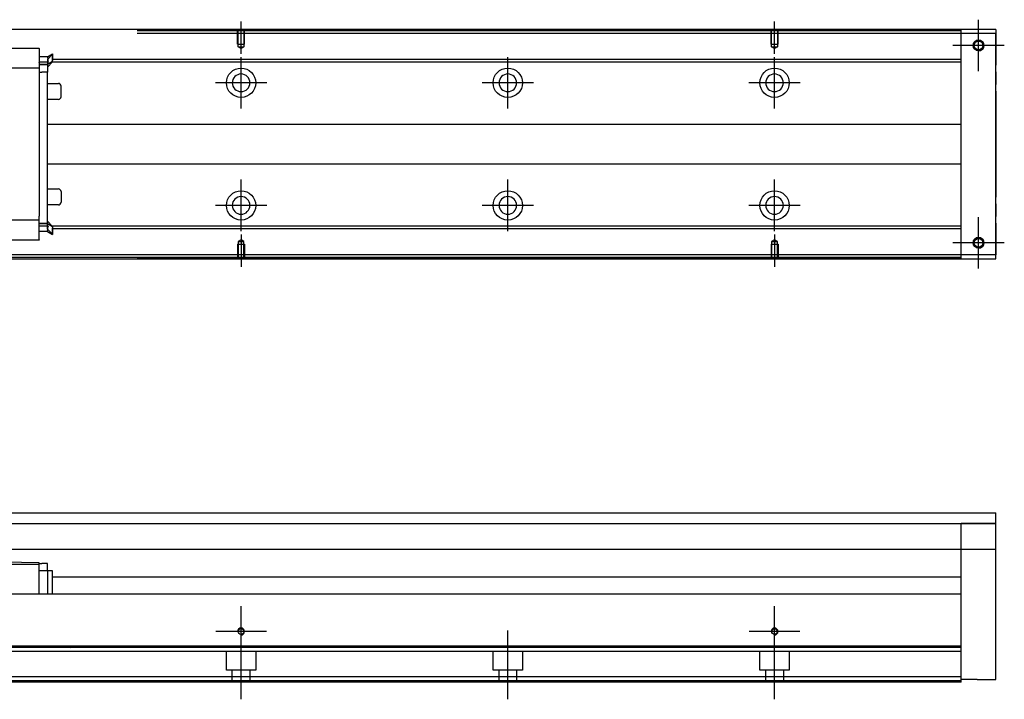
# Model space of a CAD drawing. Header units: millimetres. Extents: x -2774 to 3135, y -1571 to 860.
# Tile 210 of 256: x -2271 to -1902, y -559 to -305. Entities that reach past the tile are written whole.
import ezdxf
from ezdxf.lldxf.tags import DXFTag

# ---------------------------------------------------------------- set-up
doc = ezdxf.new("R2010")
doc.units = ezdxf.units.MM
doc.layers.get('0').update_dxf_attribs({"linetype": 'CONTINUOUS'})
tags = doc.linetypes.add('DASHED', pattern=[25.72, 12.86, -12.86]).pattern_tags.tags
tags[6:7] = [DXFTag(74, 4), DXFTag(75, 0), DXFTag(340, '0'), DXFTag(46, 0.0), DXFTag(50, 0.0), DXFTag(44, 0.0), DXFTag(45, 0.0)]
tags[4:5] = [DXFTag(74, 4), DXFTag(75, 0), DXFTag(340, '0'), DXFTag(46, 0.0), DXFTag(50, 0.0), DXFTag(44, 0.0), DXFTag(45, 0.0)]

msp = doc.modelspace()

# ---------------------------------------------------------------- linework, layer by layer
at = {"color": 0, "ltscale": 0.2}
for p, q in [((-2187.88, -317.44), (-2187.88, -305.29)), ((-1987.88, -317.44), (-1987.88, -305.29)), ((-1911.38, -323.94), (-1911.38, -304.64)), ((-1911.38, -323.82), (-1911.38, -304.77)), ((-1901.73, -314.29), (-1921.03, -314.29)), ((-1901.86, -314.29), (-1920.91, -314.29)), ((-2187.88, -337.94), (-2187.88, -318.64)), ((-2087.88, -337.94), (-2087.88, -318.64)), ((-1987.88, -337.94), (-1987.88, -318.64)), ((-2178.23, -328.29), (-2197.53, -328.29)), ((-2078.23, -328.29), (-2097.53, -328.29)), ((-1978.23, -328.29), (-1997.53, -328.29)), ((-2187.88, -383.89), (-2187.88, -364.59)), ((-2087.88, -383.89), (-2087.88, -364.59)), ((-1987.88, -383.89), (-1987.88, -364.59)), ((-2178.23, -374.24), (-2197.53, -374.24)), ((-2078.23, -374.24), (-2097.53, -374.24)), ((-1978.23, -374.24), (-1997.53, -374.24)), ((-1911.38, -397.94), (-1911.38, -378.64)), ((-1911.38, -397.82), (-1911.38, -378.77)), ((-2187.88, -385.14), (-2187.88, -397.29)), ((-1987.88, -385.14), (-1987.88, -397.29)), ((-1901.73, -388.29), (-1921.03, -388.29)), ((-1901.86, -388.29), (-1920.91, -388.29)), ((-2187.88, -543.47), (-2187.88, -524.42)), ((-1987.88, -543.47), (-1987.88, -524.42)), ((-2178.36, -533.94), (-2197.41, -533.94)), ((-2187.88, -559.35), (-2187.88, -533.6)), ((-2087.88, -559.35), (-2087.88, -533.6)), ((-1978.36, -533.94), (-1997.41, -533.94)), ((-1987.88, -559.35), (-1987.88, -533.6))]:
    msp.add_line(p, q, dxfattribs=at)
at = {"color": 0, "linetype": 'Continuous'}
for p, q in [((-1904.88, -308.29), (-2470.88, -308.29)), ((-1917.88, -308.79), (-1917.88, -308.29)), ((-1917.88, -309.79), (-1917.88, -308.79)), ((-1904.88, -309.79), (-1917.88, -309.79)), ((-1917.88, -392.79), (-1917.88, -309.79)), ((-1904.88, -308.29), (-1904.88, -309.79)), ((-1904.88, -392.79), (-1904.88, -309.79)), ((-1904.88, -309.79), (-1904.88, -321.71)), ((-1904.88, -324.19), (-1904.88, -321.71)), ((-1904.88, -324.19), (-1904.88, -328.89)), ((-1904.88, -331.37), (-1904.88, -328.89)), ((-1904.88, -331.37), (-1904.88, -371.21)), ((-1904.88, -373.69), (-1904.88, -371.21)), ((-1904.88, -373.69), (-1904.88, -378.39)), ((-1904.88, -380.87), (-1904.88, -378.39)), ((-1904.88, -380.87), (-1904.88, -392.79)), ((-2470.88, -394.29), (-1904.88, -394.29)), ((-1904.88, -392.79), (-1917.88, -392.79)), ((-1917.88, -393.79), (-1917.88, -392.79)), ((-1917.88, -394.29), (-1917.88, -393.79)), ((-1904.88, -394.29), (-1904.88, -392.79)), ((-2276.88, -489.44), (-1904.88, -489.44)), ((-1904.88, -551.94), (-1904.88, -489.44)), ((-2276.88, -493.44), (-1904.88, -493.44)), ((-1904.88, -493.44), (-1917.88, -493.44)), ((-1904.88, -503.21), (-2276.88, -503.21)), ((-1917.88, -518.94), (-1917.88, -503.21)), ((-2263.63, -508.22), (-2276.88, -507.99)), ((-2263.63, -508.79), (-2276.88, -508.79)), ((-2263.63, -508.79), (-2263.63, -508.22)), ((-2263.63, -508.49), (-2262.63, -508.49)), ((-2263.63, -519.94), (-2263.63, -508.79)), ((-2260.43, -508.49), (-2262.63, -508.49)), ((-2260.43, -511.19), (-2260.43, -508.49)), ((-2260.43, -511.19), (-2263.63, -511.19)), ((-2258.63, -511.19), (-2260.43, -511.19)), ((-2260.43, -511.19), (-2260.43, -518.44)), ((-2258.63, -519.94), (-2258.63, -511.19)), ((-2258.53, -511.19), (-2258.63, -511.19)), ((-2258.53, -519.94), (-2258.53, -511.19)), ((-2258.63, -513.44), (-1917.88, -513.44)), ((-1917.88, -519.94), (-2276.88, -519.94)), ((-1917.88, -519.94), (-1917.88, -518.94)), ((-1917.88, -539.39), (-1917.88, -519.94)), ((-1917.88, -539.39), (-2457.88, -539.39)), ((-1917.88, -539.89), (-1917.88, -539.39)), ((-1917.88, -550.94), (-1917.88, -539.89)), ((-1917.88, -550.94), (-2457.88, -550.94)), ((-1917.88, -552.94), (-2457.88, -552.94)), ((-1917.88, -552.94), (-1917.88, -550.94)), ((-1911.88, -551.94), (-1917.88, -551.94)), ((-1911.88, -551.94), (-1904.88, -551.94))]:
    msp.add_line(p, q, dxfattribs=at)
at = {"color": 0, "linetype": 'DASHED'}
for p, q in [((-1917.88, -308.79), (-2226.88, -308.79)), ((-1917.88, -309.79), (-2226.88, -309.79)), ((-2263.63, -315.38), (-2263.63, -315.33)), ((-2263.63, -315.38), (-2263.63, -320.69)), ((-2260.43, -318.57), (-2258.63, -317.42)), ((-2258.63, -317.42), (-2258.53, -317.42)), ((-2258.63, -317.42), (-2258.63, -319.95)), ((-2258.53, -319.95), (-2258.53, -317.42)), ((-2260.43, -318.57), (-2263.63, -318.57)), ((-2263.62, -319.61), (-2263.63, -319.61)), ((-2263.63, -320.81), (-2263.63, -320.69)), ((-2263.63, -320.81), (-2263.63, -320.69)), ((-2263.63, -320.81), (-2263.63, -322.81)), ((-2260.31, -320.61), (-2263.62, -320.61)), ((-2258.53, -317.52), (-2260.43, -319.5)), ((-2258.63, -320.31), (-2260.43, -321.46)), ((-2260.43, -322.39), (-2258.53, -320.41)), ((-2260.43, -320.56), (-2260.43, -321.61)), ((-2258.63, -320.31), (-2258.63, -319.95)), ((-2258.53, -320.31), (-2258.63, -320.31)), ((-2258.53, -320.31), (-2258.53, -319.95)), ((-2258.53, -320.41), (-2258.53, -320.31)), ((-2260.43, -321.46), (-2263.63, -321.46)), ((-2263.63, -322.11), (-2263.63, -322.11)), ((-2263.63, -322.81), (-2263.63, -323.54)), ((-2263.63, -323.54), (-2263.63, -324.27)), ((-2263.63, -324.31), (-2262.63, -324.31)), ((-2260.43, -324.31), (-2262.63, -324.31)), ((-2260.43, -321.61), (-2260.43, -324.31)), ((-2260.43, -328.51), (-2256.38, -328.51)), ((-2255.38, -333.51), (-2255.38, -329.51)), ((-2256.38, -334.51), (-2260.43, -334.51)), ((-2263.63, -379.77), (-2263.63, -378.27)), ((-2263.63, -381.77), (-2263.63, -379.77)), ((-2260.43, -380.19), (-2258.53, -382.17)), ((-2263.63, -380.47), (-2263.63, -380.47)), ((-2263.63, -380.97), (-2263.13, -380.97)), ((-2260.43, -381.12), (-2263.63, -381.12)), ((-2263.63, -381.77), (-2263.63, -381.89)), ((-2263.63, -381.77), (-2263.63, -381.89)), ((-2260.31, -381.97), (-2263.62, -381.97)), ((-2260.43, -382.03), (-2260.43, -380.97)), ((-2258.63, -382.27), (-2260.43, -381.12)), ((-2258.63, -382.27), (-2258.63, -382.63)), ((-2258.53, -382.27), (-2258.63, -382.27)), ((-2258.53, -382.17), (-2258.53, -382.27)), ((-2258.53, -382.27), (-2258.53, -382.63)), ((-1917.88, -392.79), (-2276.88, -392.79)), ((-1917.88, -393.79), (-2276.88, -393.79)), ((-1917.88, -541.44), (-2457.88, -541.44)), ((-2265.13, -539.71), (-2251.88, -539.94)), ((-2193.38, -548.44), (-2193.38, -541.44)), ((-2182.38, -541.44), (-2182.38, -548.44)), ((-2093.38, -548.44), (-2093.38, -541.44)), ((-2082.38, -541.44), (-2082.38, -548.44)), ((-1993.38, -548.44), (-1993.38, -541.44)), ((-1982.38, -541.44), (-1982.38, -548.44)), ((-2182.38, -548.44), (-2193.38, -548.44)), ((-2191.18, -552.94), (-2191.18, -548.44)), ((-2184.58, -548.44), (-2184.58, -552.94)), ((-2082.38, -548.44), (-2093.38, -548.44)), ((-2091.18, -552.94), (-2091.18, -548.44)), ((-2084.58, -548.44), (-2084.58, -552.94)), ((-1982.38, -548.44), (-1993.38, -548.44)), ((-1991.18, -552.94), (-1991.18, -548.44)), ((-1984.58, -548.44), (-1984.58, -552.94)), ((-1917.88, -552.44), (-2457.88, -552.44))]:
    msp.add_line(p, q, dxfattribs=at)
at = {"color": 0, "linetype": 'DASHED', "ltscale": 0.1}
for p, q in [((-2189.18, -313.79), (-2189.18, -308.79)), ((-2188.96, -314.79), (-2188.96, -308.79)), ((-2186.81, -308.79), (-2186.81, -314.79)), ((-2186.58, -313.79), (-2186.58, -308.79)), ((-1989.18, -313.79), (-1989.18, -308.79)), ((-1988.96, -314.79), (-1988.96, -308.79)), ((-1986.81, -308.79), (-1986.81, -314.79)), ((-1986.58, -313.79), (-1986.58, -308.79)), ((-2189.18, -313.79), (-2186.58, -313.79)), ((-2187.88, -315.43), (-2188.96, -314.79)), ((-2188.96, -314.79), (-2186.81, -314.79)), ((-2186.81, -314.79), (-2187.88, -315.43)), ((-1989.18, -313.79), (-1986.58, -313.79)), ((-1987.88, -315.43), (-1988.96, -314.79)), ((-1988.96, -314.79), (-1986.81, -314.79)), ((-1986.81, -314.79), (-1987.88, -315.43)), ((-2187.88, -387.15), (-2188.96, -387.79)), ((-2186.81, -387.79), (-2187.88, -387.15)), ((-1987.88, -387.15), (-1988.96, -387.79)), ((-1986.81, -387.79), (-1987.88, -387.15)), ((-2189.18, -388.79), (-2186.58, -388.79)), ((-2189.18, -388.79), (-2189.18, -393.79)), ((-2188.96, -387.79), (-2188.96, -393.79)), ((-2188.96, -387.79), (-2186.81, -387.79)), ((-2186.81, -393.79), (-2186.81, -387.79)), ((-2186.58, -388.79), (-2186.58, -393.79)), ((-1989.18, -388.79), (-1986.58, -388.79)), ((-1989.18, -388.79), (-1989.18, -393.79)), ((-1988.96, -387.79), (-1988.96, -393.79)), ((-1988.96, -387.79), (-1986.81, -387.79)), ((-1986.81, -393.79), (-1986.81, -387.79)), ((-1986.58, -388.79), (-1986.58, -393.79))]:
    msp.add_line(p, q, dxfattribs=at)
at = {"color": 0, "linetype": 'DASHED', "ltscale": 0.6}
for p, q in [((-2365.13, -315.33), (-2263.63, -315.33)), ((-1917.88, -319.61), (-2258.53, -319.61)), ((-1917.88, -320.61), (-2258.53, -320.61)), ((-2263.63, -322.81), (-2276.88, -322.81)), ((-2263.63, -324.27), (-2263.63, -378.31)), ((-2260.43, -381.12), (-2260.43, -324.31)), ((-2260.43, -343.79), (-1917.88, -343.79)), ((-1917.88, -358.79), (-2260.43, -358.79)), ((-2260.43, -368.07), (-2256.38, -368.07)), ((-2255.38, -369.07), (-2255.38, -373.07)), ((-2256.38, -374.07), (-2260.43, -374.07)), ((-2255.38, -373.07), (-2255.38, -373.07)), ((-2263.63, -379.77), (-2276.88, -379.77)), ((-2263.63, -387.2), (-2263.63, -381.89)), ((-2258.53, -385.07), (-2260.43, -383.09)), ((-1917.88, -381.97), (-2258.63, -381.97)), ((-2258.63, -385.17), (-2258.63, -382.63)), ((-1917.88, -382.97), (-2258.63, -382.97)), ((-2258.53, -382.63), (-2258.53, -385.17)), ((-2263.63, -387.25), (-2365.13, -387.25)), ((-2260.43, -384.01), (-2263.63, -384.01)), ((-2263.63, -387.2), (-2263.63, -387.25)), ((-2260.43, -384.01), (-2258.63, -385.17)), ((-2258.63, -385.17), (-2258.53, -385.17))]:
    msp.add_line(p, q, dxfattribs=at)
at = {"color": 0, "linetype": 'DASHED', "ltscale": 0.2}
msp.add_line((-1917.88, -503.21), (-1917.88, -493.44), dxfattribs=at)
at = {"color": 0, "linetype": 'Continuous'}
for centre, radius in [((-1911.38, -314.29), 2), ((-1911.38, -314.29), 1.65), ((-1911.38, -388.29), 2), ((-1911.38, -388.29), 1.65), ((-2187.88, -533.94), 1.07), ((-1987.88, -533.94), 1.07)]:
    msp.add_circle(centre, radius, dxfattribs=at)
at = {"color": 0, "linetype": 'DASHED', "ltscale": 0.6}
for centre in [(-2187.88, -328.29), (-2087.88, -328.29), (-1987.88, -328.29), (-2187.88, -374.24), (-2087.88, -374.24), (-1987.88, -374.24)]:
    msp.add_circle(centre, 5.5, dxfattribs=at)
at = {"color": 0, "linetype": 'DASHED', "ltscale": 0.6, "extrusion": (0, 0, -1)}
for centre in [(2187.88, -328.29), (2087.88, -328.29), (1987.88, -328.29)]:
    msp.add_circle(centre, 3.3, dxfattribs=at)
at = {"color": 0, "linetype": 'DASHED', "ltscale": 0.6, "extrusion": (-6.12303e-17, 0, -1)}
for centre in [(2187.88, -374.24), (2087.88, -374.24), (1987.88, -374.24)]:
    msp.add_circle(centre, 3.3, dxfattribs=at)
at = {"color": 0}
for centre, radius in [((-1911.38, -314.29), 2), ((-1911.38, -388.29), 2), ((-2187.88, -533.94), 1.3), ((-1987.88, -533.94), 1.3)]:
    msp.add_arc(centre, radius, 270, 180, dxfattribs=at)
at = {"color": 0, "linetype": 'DASHED'}
for centre, start, end in [((-2256.38, -329.51), 0, 90), ((-2256.38, -333.51), 270, 0)]:
    msp.add_arc(centre, 1, start, end, dxfattribs=at)
at = {"color": 0, "linetype": 'DASHED', "ltscale": 0.6}
for centre, start, end in [((-2256.38, -369.07), 0, 90), ((-2256.38, -373.07), 270, 0)]:
    msp.add_arc(centre, 1, start, end, dxfattribs=at)
at = {"color": 0, "linetype": 'Continuous'}
for points in [[(-1917.88, -308.29), (-2226.88, -308.29)], [(-1917.88, -394.29), (-2226.88, -394.29)], [(-2260.43, -518.44), (-2260.43, -519.94)], [(-1917.88, -539.89), (-2457.88, -539.89)]]:
    msp.add_open_spline(points, degree=1, dxfattribs=at)
at = {"color": 0, "linetype": 'DASHED'}
for points, knots in [([(-2260.43, -318.57), (-2260.44, -318.59), (-2260.44, -318.66), (-2260.42, -318.88), (-2260.4, -319.03), (-2260.36, -319.41), (-2260.33, -319.65), (-2260.29, -320.01), (-2260.28, -320.13), (-2260.27, -320.26)], [0, 0, 0, 0, 0.287722, 0.287722, 0.57524, 0.57524, 0.866218, 0.866218, 1, 1, 1, 1]), ([(-2260.31, -320.62), (-2260.32, -320.7), (-2260.33, -320.78), (-2260.36, -320.98), (-2260.38, -321.1), (-2260.41, -321.3), (-2260.42, -321.37), (-2260.43, -321.44), (-2260.43, -321.46), (-2260.43, -321.46)], [0, 0, 0, 0, 0.160093, 0.160093, 0.46629, 0.46629, 0.769268, 0.769268, 1, 1, 1, 1]), ([(-2260.27, -320.39), (-2260.27, -320.37), (-2260.27, -320.35), (-2260.27, -320.31), (-2260.27, -320.28), (-2260.27, -320.26)], [0, 0, 0, 0, 0.477374, 0.477374, 1, 1, 1, 1]), ([(-2260.31, -381.96), (-2260.32, -381.88), (-2260.33, -381.81), (-2260.36, -381.6), (-2260.38, -381.48), (-2260.41, -381.29), (-2260.42, -381.21), (-2260.43, -381.14), (-2260.43, -381.12), (-2260.43, -381.12)], [0, 0, 0, 0, 0.160093, 0.160093, 0.46629, 0.46629, 0.769268, 0.769268, 1, 1, 1, 1]), ([(-2260.27, -382.19), (-2260.27, -382.21), (-2260.27, -382.23), (-2260.27, -382.28), (-2260.27, -382.3), (-2260.27, -382.32)], [0, 0, 0, 0, 0.477374, 0.477374, 1, 1, 1, 1])]:
    msp.add_open_spline(points, degree=3, knots=knots, dxfattribs=at)
for points in [[(-2260.43, -319.5), (-2260.43, -319.54), (-2260.43, -320.56)], [(-2260.43, -383.09), (-2260.43, -383.04), (-2260.43, -382.03)]]:
    msp.add_rational_spline(points, [1, 0.817576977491, 1], degree=2, dxfattribs=at)
for points, degree in [([(-2260.27, -320.26), (-2260.29, -320.08), (-2260.3, -319.9), (-2260.32, -319.74)], 3), ([(-2260.27, -320.39), (-2260.29, -320.47), (-2260.3, -320.55), (-2260.31, -320.62)], 3), ([(-2260.43, -321.61), (-2263.63, -321.61)], 1), ([(-2260.43, -380.97), (-2263.63, -380.97)], 1), ([(-2260.27, -382.19), (-2260.29, -382.11), (-2260.3, -382.04), (-2260.31, -381.96)], 3)]:
    msp.add_open_spline(points, degree=degree, dxfattribs=at)
at = {"color": 0, "linetype": 'DASHED', "ltscale": 0.6}
msp.add_open_spline([(-2260.43, -384.01), (-2260.44, -383.99), (-2260.44, -383.93), (-2260.42, -383.7), (-2260.4, -383.55), (-2260.36, -383.17), (-2260.33, -382.94), (-2260.29, -382.57), (-2260.28, -382.45), (-2260.27, -382.32)], degree=3, knots=[0, 0, 0, 0, 0.287722, 0.287722, 0.57524, 0.57524, 0.866218, 0.866218, 1, 1, 1, 1], dxfattribs=at)

doc.saveas('drawing.dxf')
